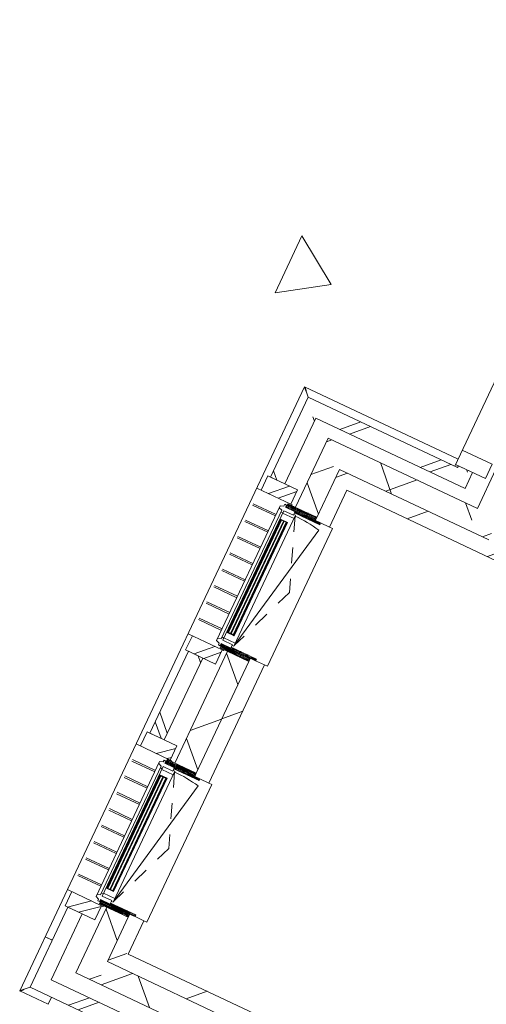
# Model space of a CAD drawing. Header units: metres. Extents: x 136266 to 136452, y 453403 to 453560.
# Tile 66 of 133: x 136388.72 to 136391.69, y 453486.38 to 453492.65. Entities that reach past the tile are written whole.
import ezdxf

# ---------------------------------------------------------------- set-up
doc = ezdxf.new("R2010")
doc.units = ezdxf.units.M
doc.linetypes.add('GS streep 0_60mm', pattern=[1.2, 0.6, -0.6])
for name, color, linetype, lineweight in [('A-DETL-BEBOUWING', 253, 'Continuous', 9), ('A-DETL-GENF', 92, 'Continuous', 5), ('A-DETL-GENF-4', 252, 'Continuous', 9), ('A-GENM-1', 8, 'Continuous', 5), ('A-GENM-3', 7, 'GS streep 0_60mm', 5)]:
    doc.layers.add(name, color=color, linetype=linetype, lineweight=lineweight)
pattern_1 = [(44.99999999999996, (1199.999805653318, -7.958078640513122e-13), (-282.8427124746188, 282.8427124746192), [])]

# ---------------------------------------------------------------- blocks, each defined once
blk = doc.blocks.new('859-DO-0010 29-09-2022')
at = {"layer": 'A-DETL-BEBOUWING'}
h = blk.add_hatch(dxfattribs=at)
h.set_pattern_fill('FP_457', color=256, angle=45.00000000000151, style=0, pattern_type=2)
h.set_pattern_definition([(315.0000000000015, (110759.9786676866, 76141.42931801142), (299.9546965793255, 299.9546965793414), []), (45.00000000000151, (110759.9786676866, 76141.42931801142), (-299.9546965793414, 299.9546965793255), [])])
h.paths.add_polyline_path([(110759.9790641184, 74347.6704414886), (110909.9790641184, 74347.6704414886), (110909.9790641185, 74739.42044062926), (110759.9790641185, 74739.42044062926), (110759.9790641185, 74497.67044148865)])
h.paths.add_polyline_path([(110909.9790641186, 75868.42044062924), (110909.9790641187, 76598.42044062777), (110759.9790641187, 76598.42044062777), (110759.9790641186, 75868.42044062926)])
h.paths.add_polyline_path([(110909.9790641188, 77611.42044062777), (110909.9790641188, 77935.1887246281), (110759.9790641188, 77935.18872462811), (110759.9790641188, 77611.42044062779)])
h = blk.add_hatch(dxfattribs=at)
h.set_pattern_fill('FP_260', color=256, angle=45, style=0, pattern_type=2)
h.set_pattern_definition([(315, (110534.9787041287, 76203.92058690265), (282.842712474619, 282.842712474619), []), (315, (110534.9787041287, 75003.92078124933), (282.842712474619, 282.842712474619), [])])
h.paths.add_polyline_path([(110634.9790641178, 74678.92044149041), (110634.9790641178, 74691.42044149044), (110534.9790641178, 74691.42044149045), (110534.9790641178, 74678.92044149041), (110601.7810741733, 74678.92044149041)])
h.paths.add_polyline_path([(110554.8919907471, 75916.42044149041), (110634.9790641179, 75916.42044149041), (110634.9790641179, 76491.42044149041), (110534.9790641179, 76491.42044149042), (110534.9790641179, 76243.72044149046), (110554.8919907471, 76243.72044149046), (110554.8919907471, 76033.72044149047), (110534.9790641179, 76033.72044149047), (110534.9790641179, 75916.42044149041)])
h.paths.add_polyline_path([(110584.979064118, 77716.42044149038), (110634.979064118, 77716.42044149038), (110634.979064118, 77728.92044149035), (110534.979064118, 77728.92044149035), (110534.979064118, 77716.42044149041)])
h = blk.add_hatch(dxfattribs=at)
h.set_pattern_fill('FP_259', color=256, angle=-315.0000000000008, style=0, pattern_type=2)
h.set_pattern_definition([(224.9999999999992, (110059.9790167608, 74678.92106958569), (282.8427124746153, -282.8427124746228), []), (224.9999999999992, (108859.9785040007, 74678.92036247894), (282.8427124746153, -282.8427124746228), [])])
h.paths.add_polyline_path([(110634.9790641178, 74578.9204414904), (110634.9790641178, 74678.92044149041), (109484.9790641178, 74678.92044149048), (109484.9790641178, 74578.92044149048), (109881.0029046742, 74578.92044149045)])
h = blk.add_hatch(dxfattribs=at)
h.set_pattern_fill('FP_258', color=256, angle=44.99999999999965, style=0, pattern_type=2)
h.set_pattern_definition([(314.9999999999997, (109484.9788741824, 72719.54585658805), (282.8427124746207, 282.8427124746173), []), (314.9999999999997, (109484.9795812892, 71519.54534382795), (282.8427124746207, 282.8427124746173), [])])
h.paths.add_polyline_path([(109534.9790641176, 70860.17044149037), (109584.9790641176, 70860.17044149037), (109584.9790641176, 71091.42044149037), (109484.9790641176, 71091.42044149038), (109484.9790641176, 70860.17044149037)])
h.paths.add_polyline_path([(109584.9790641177, 72316.42044149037), (109584.9790641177, 72891.42044149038), (109484.9790641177, 72891.4204414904), (109484.9790641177, 72316.42044149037), (109534.9790641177, 72316.42044149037)])
h.paths.add_polyline_path([(109584.9790641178, 74116.42044149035), (109584.9790641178, 74578.92044149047), (109484.9790641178, 74578.92044149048), (109484.9790641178, 74116.42044149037), (109534.9790641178, 74116.42044149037)])
h = blk.add_hatch(dxfattribs=at)
h.set_pattern_fill('FP_458', color=256, angle=-315.0000000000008, style=0, pattern_type=2)
h.set_pattern_definition([(224.9999999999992, (110234.9787527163, 74497.67050968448), (299.9546965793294, -299.9546965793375), []), (314.9999999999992, (110234.9787527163, 74497.67050968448), (299.9546965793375, 299.9546965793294), [])])
h.paths.add_polyline_path([(110759.9790641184, 74347.67044148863), (110759.9790641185, 74497.67044148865), (109709.9790641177, 74497.67044148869), (109709.9790641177, 74347.67044148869), (109881.0029046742, 74347.67044148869)])
h = blk.add_hatch(dxfattribs=at)
h.set_pattern_fill('FP_459', color=256, angle=44.99999999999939, style=0, pattern_type=2)
h.set_pattern_definition([(314.9999999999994, (109709.9788377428, 72541.42990104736), (299.9546965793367, 299.9546965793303), []), (44.99999999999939, (109709.9788377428, 72541.42990104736), (-299.9546965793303, 299.9546965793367), [])])
h.paths.add_polyline_path([(109859.9790641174, 70735.18872462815), (109859.9790641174, 71197.42044149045), (109709.9790641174, 71197.42044149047), (109709.9790641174, 70735.18872462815)])
h.paths.add_polyline_path([(109709.9790641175, 72210.42044149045), (109859.9790641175, 72210.42044149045), (109859.9790641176, 72997.42044149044), (109709.9790641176, 72997.42044149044), (109709.9790641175, 72359.79054740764)])
h.paths.add_polyline_path([(109859.9790641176, 74010.42044149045), (109859.9790641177, 74347.67044148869), (109709.9790641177, 74347.67044148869), (109709.9790641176, 74010.42044149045)])
h = blk.add_hatch(dxfattribs=at)
h.set_pattern_fill('FP_100', color=256, angle=44.99999999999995, style=0, pattern_type=2)
h.set_pattern_definition([(44.99999999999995, (1199.999805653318, -1.250555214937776e-12), (-282.8427124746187, 282.8427124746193), [])])
h.paths.add_polyline_path([(111009.9790641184, 74247.67044148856), (111009.9790641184, 74347.67044148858), (109859.9790641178, 74347.67044148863), (109859.9790641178, 74247.67044148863), (109959.9790641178, 74247.67044148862)])
h = blk.add_hatch(dxfattribs=at)
h.set_pattern_fill('FP_100', color=256, angle=44.99999999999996, style=0, pattern_type=2)
h.set_pattern_definition(pattern_1)
h.paths.add_polyline_path([(109959.9790641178, 73988.42044149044), (109959.9790641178, 74247.67044148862), (109859.9790641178, 74247.67044148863), (109859.9790641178, 73988.42044149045), (109896.9790641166, 73988.42044149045)])
h = blk.add_hatch(dxfattribs=at)
h.set_pattern_fill('FP_423', color=256, angle=180, style=0, pattern_type=2)
h.set_pattern_definition([(44.99999999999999, (6.411764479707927e-05, 0.000441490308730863), (-282.842712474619, 282.842712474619), []), (44.99999999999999, (1200.000064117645, 0.000441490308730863), (-282.842712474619, 282.842712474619), [])])
h.paths.add_polyline_path([(109674.9790641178, 74016.42044149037), (109674.9790641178, 74116.42044149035), (109464.9790641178, 74116.42044149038), (109464.9790641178, 74016.42044149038)])
h = blk.add_hatch(dxfattribs=at)
h.set_pattern_fill('FP_419', color=256, style=0, pattern_type=2)
h.set_pattern_definition([(180, (109861.503, 73961.65199999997), (-6.221205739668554e-15, -50.8), [50.8, 0, 0, 0]), (180, (109861.503, 73966.73199999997), (-6.221205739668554e-15, -50.8), [50.8, 0, 0, 0]), (180, (109861.503, 73971.81199999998), (-6.221205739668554e-15, -50.8), [50.8, 0, 0, 0]), (180, (109861.503, 73976.89199999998), (-6.221205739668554e-15, -50.8), [50.8, 0, 0, 0]), (180, (109861.503, 73981.97199999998), (-6.221205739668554e-15, -50.8), [50.8, 0, 0, 0]), (180, (109861.503, 73987.05199999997), (-6.221205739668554e-15, -50.8), [50.8, 0, 0, 0]), (180, (109861.503, 73992.13199999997), (-6.221205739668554e-15, -50.8), [50.8, 0, 0, 0]), (180, (109861.503, 73997.21199999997), (-6.221205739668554e-15, -50.8), [50.8, 0, 0, 0]), (180, (109861.503, 74002.29199999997), (-6.221205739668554e-15, -50.8), [50.8, 0, 0, 0]), (180, (109861.503, 74007.37199999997), (-6.221205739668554e-15, -50.8), [50.8, 0, 0, 0])])
h.paths.add_polyline_path([(109859.9790641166, 73988.42044149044), (109859.9790641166, 74010.42044149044), (109656.9790641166, 74010.42044149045), (109656.9790641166, 73988.42044149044)])
h = blk.add_hatch(dxfattribs=at)
h.set_pattern_fill('FP_1659', color=256, style=0, pattern_type=2)
h.set_pattern_definition([(180, (109898.503, 73939.65199999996), (-6.221205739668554e-15, -50.8), [50.8, 0, 0, 0]), (180, (109898.503, 73944.73199999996), (-6.221205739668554e-15, -50.8), [50.8, 0, 0, 0]), (180, (109898.503, 73949.81199999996), (-6.221205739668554e-15, -50.8), [50.8, 0, 0, 0]), (180, (109898.503, 73954.89199999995), (-6.221205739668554e-15, -50.8), [50.8, 0, 0, 0]), (180, (109898.503, 73959.97199999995), (-6.221205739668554e-15, -50.8), [50.8, 0, 0, 0]), (180, (109898.503, 73965.05199999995), (-6.221205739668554e-15, -50.8), [50.8, 0, 0, 0]), (180, (109898.503, 73970.13199999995), (-6.221205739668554e-15, -50.8), [50.8, 0, 0, 0]), (180, (109898.503, 73975.21199999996), (-6.221205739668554e-15, -50.8), [50.8, 0, 0, 0]), (180, (109898.503, 73980.29199999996), (-6.221205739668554e-15, -50.8), [50.8, 0, 0, 0]), (180, (109898.503, 73985.37199999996), (-6.221205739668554e-15, -50.8), [50.8, 0, 0, 0])])
h.paths.add_polyline_path([(109881.0029046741, 73976.4204414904), (109896.9790641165, 73976.4204414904), (109896.9790641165, 73988.42044149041), (109719.9790641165, 73988.42044149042), (109719.9790641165, 73976.42044149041), (109859.9790641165, 73976.4204414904)])
for points in [[(109663.9790641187, 73108.42044149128), (109663.9790641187, 73899.42044149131), (109659.9790641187, 73899.42044149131), (109659.9790641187, 73108.42044149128)], [(109682.9790641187, 73108.42044149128), (109682.9790641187, 73899.42044149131), (109678.9790641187, 73899.42044149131), (109678.9790641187, 73108.42044149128)], [(109701.9790641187, 73108.42044149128), (109701.9790641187, 73899.4204414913), (109697.9790641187, 73899.4204414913), (109697.9790641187, 73108.42044149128)], [(109663.9790639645, 71308.4199422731), (109663.9790639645, 72099.41994227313), (109659.9790639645, 72099.41994227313), (109659.9790639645, 71308.4199422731)], [(109682.9790639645, 71308.4199422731), (109682.9790639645, 72099.41994227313), (109678.9790639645, 72099.41994227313), (109678.9790639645, 71308.4199422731)], [(109701.9790639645, 71308.4199422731), (109701.9790639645, 72099.41994227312), (109697.9790639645, 72099.41994227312), (109697.9790639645, 71308.4199422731)]]:
    blk.add_hatch(color=256, dxfattribs=at).paths.add_polyline_path(points)
h = blk.add_hatch(dxfattribs=at)
h.set_pattern_fill('FP_422', color=256, angle=180, style=0, pattern_type=2)
h.set_pattern_definition([(44.99999999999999, (6.411758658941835e-05, 0.0004414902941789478), (-282.842712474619, 282.842712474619), []), (44.99999999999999, (1200.000064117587, 0.0004414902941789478), (-282.842712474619, 282.842712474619), [])])
h.paths.add_polyline_path([(109674.9790641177, 72891.42044149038), (109674.9790641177, 72991.42044149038), (109464.9790641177, 72991.4204414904), (109464.9790641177, 72891.4204414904)])
h = blk.add_hatch(dxfattribs=at)
h.set_pattern_fill('FP_939', color=256, angle=58.22199999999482, style=0, pattern_type=2)
h.set_pattern_definition([(179.9999999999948, (109861.5026687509, 73046.18870505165), (4.604316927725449e-12, 50.8), [50.8, 0, 0, 0]), (179.9999999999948, (109861.503537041, 73041.1087346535), (4.604316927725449e-12, 50.8), [50.8, 0, 0, 0]), (179.9999999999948, (109861.5030286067, 73036.0284407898), (4.604316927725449e-12, 50.8), [50.8, 0, 0, 0]), (179.9999999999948, (109861.5030468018, 73030.94899702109), (4.604316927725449e-12, 50.8), [50.8, 0, 0, 0]), (179.9999999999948, (109861.5033884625, 73025.86817652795), (4.604316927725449e-12, 50.8), [50.8, 0, 0, 0]), (179.9999999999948, (109861.5034066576, 73020.78873275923), (4.604316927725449e-12, 50.8), [50.8, 0, 0, 0]), (179.9999999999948, (109861.5028982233, 73015.70843889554), (4.604316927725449e-12, 50.8), [50.8, 0, 0, 0]), (179.9999999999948, (109861.5029164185, 73010.62899512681), (4.604316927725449e-12, 50.8), [50.8, 0, 0, 0]), (179.9999999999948, (109861.5032580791, 73005.54817463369), (4.604316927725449e-12, 50.8), [50.8, 0, 0, 0]), (179.9999999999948, (109861.5032762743, 73000.46873086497), (4.604316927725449e-12, 50.8), [50.8, 0, 0, 0])])
h.paths.add_polyline_path([(109859.9790641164, 72997.42044149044), (109859.9790641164, 73019.42044149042), (109656.9790641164, 73019.42044149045), (109656.9790641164, 72997.42044149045), (109852.7721219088, 72997.42044149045)])
h = blk.add_hatch(dxfattribs=at)
h.set_pattern_fill('FP_1658', color=256, style=0, pattern_type=2)
h.set_pattern_definition([(180, (109898.503, 73068.18799999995), (6.221205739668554e-15, 50.8), [50.8, 0, 0, 0]), (180, (109898.503, 73063.10799999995), (6.221205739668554e-15, 50.8), [50.8, 0, 0, 0]), (180, (109898.503, 73058.02799999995), (6.221205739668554e-15, 50.8), [50.8, 0, 0, 0]), (180, (109898.503, 73052.94799999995), (6.221205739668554e-15, 50.8), [50.8, 0, 0, 0]), (180, (109898.503, 73047.86799999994), (6.221205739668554e-15, 50.8), [50.8, 0, 0, 0]), (180, (109898.503, 73042.78799999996), (6.221205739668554e-15, 50.8), [50.8, 0, 0, 0]), (180, (109898.503, 73037.70799999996), (6.221205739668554e-15, 50.8), [50.8, 0, 0, 0]), (180, (109898.503, 73032.62799999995), (6.221205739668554e-15, 50.8), [50.8, 0, 0, 0]), (180, (109898.503, 73027.54799999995), (6.221205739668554e-15, 50.8), [50.8, 0, 0, 0]), (180, (109898.503, 73022.46799999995), (6.221205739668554e-15, 50.8), [50.8, 0, 0, 0])])
h.paths.add_polyline_path([(109859.9790641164, 73019.42044149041), (109896.9790641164, 73019.42044149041), (109896.9790641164, 73031.42044149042), (109719.9790641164, 73031.42044149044), (109719.9790641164, 73019.42044149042)])
h = blk.add_hatch(dxfattribs=at)
h.set_pattern_fill('FP_100', color=256, angle=44.99999999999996, style=0, pattern_type=2)
h.set_pattern_definition(pattern_1)
h.paths.add_polyline_path([(109881.0029046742, 72188.42044149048), (109959.9790641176, 72188.42044149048), (109959.9790641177, 73019.42044149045), (109859.9790641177, 73019.42044149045), (109859.9790641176, 72188.42044149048)])
h = blk.add_hatch(dxfattribs=at)
h.set_pattern_fill('FP_302', color=256, angle=180, style=0, pattern_type=2)
h.set_pattern_definition([(219.632, (272429.5260641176, 110882.3764414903), (255.1416904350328, -308.062847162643), []), (219.632, (271234.7890641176, 110994.6384414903), (255.1416904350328, -308.062847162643), [])])
h.paths.add_polyline_path([(109674.9790641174, 72316.42044149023), (109464.9790641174, 72316.42044149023), (109464.9790641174, 72216.42044149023), (109674.9790641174, 72216.42044149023), (109674.9790641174, 72240.58303094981)])
h = blk.add_hatch(dxfattribs=at)
h.set_pattern_fill('FP_419', color=256, style=0, pattern_type=2)
h.set_pattern_definition([(180, (109861.503, 72161.652), (-6.221205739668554e-15, -50.8), [50.8, 0, 0, 0]), (180, (109861.503, 72166.732), (-6.221205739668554e-15, -50.8), [50.8, 0, 0, 0]), (180, (109861.503, 72171.812), (-6.221205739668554e-15, -50.8), [50.8, 0, 0, 0]), (180, (109861.503, 72176.892), (-6.221205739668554e-15, -50.8), [50.8, 0, 0, 0]), (180, (109861.503, 72181.97200000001), (-6.221205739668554e-15, -50.8), [50.8, 0, 0, 0]), (180, (109861.503, 72187.052), (-6.221205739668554e-15, -50.8), [50.8, 0, 0, 0]), (180, (109861.503, 72192.132), (-6.221205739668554e-15, -50.8), [50.8, 0, 0, 0]), (180, (109861.503, 72197.212), (-6.221205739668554e-15, -50.8), [50.8, 0, 0, 0]), (180, (109861.503, 72202.292), (-6.221205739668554e-15, -50.8), [50.8, 0, 0, 0]), (180, (109861.503, 72207.372), (-6.221205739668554e-15, -50.8), [50.8, 0, 0, 0])])
h.paths.add_polyline_path([(109859.9790641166, 72188.42044149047), (109859.9790641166, 72210.42044149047), (109656.9790641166, 72210.42044149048), (109656.9790641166, 72188.42044149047)])
h = blk.add_hatch(dxfattribs=at)
h.set_pattern_fill('FP_1659', color=256, style=0, pattern_type=2)
h.set_pattern_definition([(180, (109898.503, 72139.65199999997), (-6.221205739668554e-15, -50.8), [50.8, 0, 0, 0]), (180, (109898.503, 72144.73199999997), (-6.221205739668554e-15, -50.8), [50.8, 0, 0, 0]), (180, (109898.503, 72149.81199999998), (-6.221205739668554e-15, -50.8), [50.8, 0, 0, 0]), (180, (109898.503, 72154.89199999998), (-6.221205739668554e-15, -50.8), [50.8, 0, 0, 0]), (180, (109898.503, 72159.97199999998), (-6.221205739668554e-15, -50.8), [50.8, 0, 0, 0]), (180, (109898.503, 72165.05199999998), (-6.221205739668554e-15, -50.8), [50.8, 0, 0, 0]), (180, (109898.503, 72170.13199999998), (-6.221205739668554e-15, -50.8), [50.8, 0, 0, 0]), (180, (109898.503, 72175.21199999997), (-6.221205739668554e-15, -50.8), [50.8, 0, 0, 0]), (180, (109898.503, 72180.29199999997), (-6.221205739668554e-15, -50.8), [50.8, 0, 0, 0]), (180, (109898.503, 72185.37199999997), (-6.221205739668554e-15, -50.8), [50.8, 0, 0, 0])])
h.paths.add_polyline_path([(109881.0029046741, 72176.42044149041), (109896.9790641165, 72176.42044149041), (109896.9790641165, 72188.42044149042), (109719.9790641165, 72188.42044149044), (109719.9790641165, 72176.42044149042), (109859.9790641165, 72176.42044149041)])
h = blk.add_hatch(dxfattribs=at)
h.set_pattern_fill('FP_1658', color=256, style=0, pattern_type=2)
h.set_pattern_definition([(180, (109898.503, 71268.18799999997), (6.221205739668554e-15, 50.8), [50.8, 0, 0, 0]), (180, (109898.503, 71263.10799999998), (6.221205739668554e-15, 50.8), [50.8, 0, 0, 0]), (180, (109898.503, 71258.02799999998), (6.221205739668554e-15, 50.8), [50.8, 0, 0, 0]), (180, (109898.503, 71252.94799999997), (6.221205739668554e-15, 50.8), [50.8, 0, 0, 0]), (180, (109898.503, 71247.86799999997), (6.221205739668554e-15, 50.8), [50.8, 0, 0, 0]), (180, (109898.503, 71242.78799999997), (6.221205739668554e-15, 50.8), [50.8, 0, 0, 0]), (180, (109898.503, 71237.70799999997), (6.221205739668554e-15, 50.8), [50.8, 0, 0, 0]), (180, (109898.503, 71232.62799999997), (6.221205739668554e-15, 50.8), [50.8, 0, 0, 0]), (180, (109898.503, 71227.54799999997), (6.221205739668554e-15, 50.8), [50.8, 0, 0, 0]), (180, (109898.503, 71222.46799999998), (6.221205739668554e-15, 50.8), [50.8, 0, 0, 0])])
h.paths.add_polyline_path([(109859.9790641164, 71219.42044149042), (109896.9790641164, 71219.42044149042), (109896.9790641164, 71231.42044149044), (109719.9790641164, 71231.42044149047), (109719.9790641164, 71219.42044149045)])
h = blk.add_hatch(dxfattribs=at)
h.set_pattern_fill('FP_301', color=256, angle=180, style=0, pattern_type=2)
h.set_pattern_definition([(219.632, (272429.5260641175, 144632.3764414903), (255.1416904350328, -308.062847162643), []), (219.632, (271234.7890641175, 144744.6384414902), (255.1416904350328, -308.062847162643), [])])
h.paths.add_polyline_path([(109674.9790641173, 71191.4204414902), (109464.9790641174, 71191.42044149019), (109464.9790641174, 71091.42044149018), (109674.9790641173, 71091.42044149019)])
h = blk.add_hatch(dxfattribs=at)
h.set_pattern_fill('FP_939', color=256, angle=58.22199999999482, style=0, pattern_type=2)
h.set_pattern_definition([(179.9999999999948, (109861.5026687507, 71246.18870505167), (4.604316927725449e-12, 50.8), [50.8, 0, 0, 0]), (179.9999999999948, (109861.5035370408, 71241.10873465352), (4.604316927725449e-12, 50.8), [50.8, 0, 0, 0]), (179.9999999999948, (109861.5030286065, 71236.02844078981), (4.604316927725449e-12, 50.8), [50.8, 0, 0, 0]), (179.9999999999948, (109861.5030468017, 71230.9489970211), (4.604316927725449e-12, 50.8), [50.8, 0, 0, 0]), (179.9999999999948, (109861.5033884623, 71225.86817652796), (4.604316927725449e-12, 50.8), [50.8, 0, 0, 0]), (179.9999999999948, (109861.5034066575, 71220.78873275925), (4.604316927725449e-12, 50.8), [50.8, 0, 0, 0]), (179.9999999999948, (109861.5028982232, 71215.70843889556), (4.604316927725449e-12, 50.8), [50.8, 0, 0, 0]), (179.9999999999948, (109861.5029164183, 71210.62899512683), (4.604316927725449e-12, 50.8), [50.8, 0, 0, 0]), (179.9999999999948, (109861.503258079, 71205.5481746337), (4.604316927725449e-12, 50.8), [50.8, 0, 0, 0]), (179.9999999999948, (109861.5032762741, 71200.46873086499), (4.604316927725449e-12, 50.8), [50.8, 0, 0, 0])])
h.paths.add_polyline_path([(109859.9790641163, 71197.42044149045), (109859.9790641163, 71219.42044149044), (109656.9790641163, 71219.42044149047), (109656.9790641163, 71197.42044149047), (109852.7721219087, 71197.42044149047)])
h = blk.add_hatch(dxfattribs=at)
h.set_pattern_fill('FP_100', color=256, angle=44.99999999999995, style=0, pattern_type=2)
h.set_pattern_definition([(44.99999999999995, (1199.999805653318, -1.13686837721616e-12), (-282.8427124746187, 282.8427124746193), [])])
h.paths.add_polyline_path([(111009.9790641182, 70885.18872462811), (111009.9790641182, 70985.18872462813), (109859.9790641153, 70985.18872462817), (109859.9790641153, 70885.18872462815), (110909.9790641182, 70885.18872462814)])
h = blk.add_hatch(dxfattribs=at)
h.set_pattern_fill('FP_409', color=256, angle=45.00000000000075, style=0, pattern_type=2)
h.set_pattern_definition([(315.0000000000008, (109484.9788741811, 70744.5457050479), (282.8427124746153, 282.8427124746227), []), (315.0000000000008, (109484.9788741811, 69544.54589939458), (282.8427124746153, 282.8427124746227), [])])
h.paths.add_polyline_path([(109584.9790641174, 70628.92044149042), (109584.9790641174, 70860.17044149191), (109484.9790641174, 70860.17044149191), (109484.9790641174, 70628.92044149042)])
h = blk.add_hatch(dxfattribs=at)
h.set_pattern_fill('FP_401', color=256, angle=45.00000000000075, style=0, pattern_type=2)
h.set_pattern_definition([(45.00000000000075, (110384.9794355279, 70735.18856101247), (-299.9546965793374, 299.9546965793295), []), (135.0000000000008, (110384.9794355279, 70735.18856101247), (-299.9546965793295, -299.9546965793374), [])])
h.paths.add_polyline_path([(110759.9790641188, 70735.18872462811), (110909.9790641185, 70735.18872462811), (110909.9790641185, 70885.18872462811), (109859.9790641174, 70885.18872462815), (109859.9790641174, 70735.18872462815), (110601.7810741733, 70735.18872462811)])
h = blk.add_hatch(dxfattribs=at)
h.set_pattern_fill('FP_408', color=256, angle=-314.9999999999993, style=0, pattern_type=2)
h.set_pattern_definition([(225.0000000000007, (110059.979016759, 70628.9203112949), (282.8427124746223, -282.8427124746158), []), (225.0000000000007, (108859.9792111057, 70628.9203112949), (282.8427124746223, -282.8427124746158), [])])
h.paths.add_polyline_path([(110601.7810741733, 70528.92044149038), (110634.979064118, 70528.92044149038), (110634.979064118, 70628.9204414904), (109484.9790641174, 70628.92044149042), (109484.9790641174, 70528.92044149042), (110584.979064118, 70528.92044149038)])
for points in [[(109434.979064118, 74728.84564512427), (109434.9168333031, 74728.90839976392), (109435.3037825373, 74728.5213835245), (109437.0357707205, 74726.78702748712), (109439.1119278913, 74724.71612984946), (109440.9759956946, 74722.8471721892), (109443.1356770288, 74720.69184914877), (109445.5394059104, 74718.284552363), (109448.1613455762, 74715.66355060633), (109451.8931623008, 74711.93965593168), (109454.8284616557, 74708.95514181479), (109456.8816910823, 74706.94301815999)], [(109434.9906298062, 70479.22044278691), (109434.9278751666, 70479.15821197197), (109435.314891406, 70479.54516120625), (109437.0492474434, 70481.27714938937), (109439.120145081, 70483.35330656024), (109440.9891027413, 70485.21737436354), (109443.1444257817, 70487.3770556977), (109445.5517225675, 70489.7807845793), (109448.1727243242, 70492.40272424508), (109451.8966189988, 70496.13454096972), (109454.8811331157, 70499.06984032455), (109456.8932567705, 70501.12306975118)]]:
    blk.add_open_spline(points, degree=3, knots=[0.5, 0.5, 0.5, 0.5, 0.5833333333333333, 0.6666666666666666, 0.7083333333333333, 0.75, 0.7916666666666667, 0.8333333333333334, 0.875, 0.9166666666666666, 1, 1, 1, 1])
for p, q in [((110514.9790641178, 75916.42044149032), (110514.979064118, 74678.92044149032)), ((110724.9790641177, 74791.4204414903), (110514.9790641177, 74791.4204414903)), ((110724.9790641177, 74691.4204414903), (110724.9790641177, 74791.4204414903)), ((110759.9790641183, 74774.42044062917), (110759.9790641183, 74497.67044148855)), ((109434.9674984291, 74728.85678845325), (109434.9674984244, 71191.42044149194)), ((110514.9790641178, 74728.85721081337), (109434.9679207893, 74728.85721081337)), ((109456.8816910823, 74706.94301815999), (109484.9273991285, 74678.89731011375)), ((109484.9273991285, 74678.89731011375), (109484.9273991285, 74116.42044149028)), ((109484.9790641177, 74678.9204414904), (109484.9790641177, 74116.42044149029)), ((110534.9790641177, 74678.92044149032), (109484.9790641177, 74678.9204414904)), ((110514.9790641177, 74691.4204414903), (110724.9790641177, 74691.4204414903)), ((110634.9790641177, 74691.42044149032), (110534.9790641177, 74691.42044149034)), ((110534.9790641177, 74691.42044149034), (110534.9790641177, 74678.92044149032)), ((110634.9790641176, 74578.9204414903), (110634.9790641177, 74691.42044149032)), ((109584.9790641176, 74116.42044149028), (109584.9790641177, 74578.92044149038)), ((109584.9790641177, 74578.92044149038), (110634.9790641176, 74578.9204414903)), ((110759.9790641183, 74497.67044148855), (109709.9790641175, 74497.6704414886)), ((109709.9790641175, 74497.6704414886), (109709.9790641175, 74010.42044149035)), ((110909.9790641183, 74347.6704414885), (109859.9790641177, 74347.67044148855)), ((109859.9790641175, 74010.42044149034), (109859.9790641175, 74347.6704414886)), ((109959.9790641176, 74247.67044148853), (111009.9790641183, 74247.67044148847)), ((109959.9790641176, 73988.42044149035), (109959.9790641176, 74247.67044148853)), ((109674.9790641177, 74116.42044149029), (109464.9790641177, 74116.42044149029)), ((109464.9790641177, 74116.42044149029), (109464.9790641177, 74016.42044149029)), ((109484.9790641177, 74116.42044149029), (109584.9790641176, 74116.42044149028)), ((109674.9790641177, 74016.42044149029), (109674.9790641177, 74116.42044149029)), ((109434.9790641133, 74016.42044149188), (109674.9790641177, 74016.42044149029)), ((109435.5534428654, 74016.34564512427), (109434.979064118, 74016.34564512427)), ((109656.9790641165, 73988.42044149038), (109656.9790641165, 73983.42044149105)), ((109674.9965887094, 74016.42044149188), (109684.9674984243, 74016.42044149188)), ((109684.9674984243, 74016.42044149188), (109684.9674984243, 74010.42044149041)), ((109896.9790641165, 73988.42044149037), (109959.9790641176, 73988.42044149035)), ((109959.9790641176, 73988.42044149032), (109979.9790641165, 73988.42044149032)), ((109979.9790641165, 73988.42044149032), (109979.9790641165, 73019.42044149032)), ((109617.9790639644, 73916.42044149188), (109456.8932567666, 73916.42044149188)), ((109617.9790639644, 73906.42044149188), (109456.8932567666, 73906.42044149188)), ((109617.9790639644, 73801.42044149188), (109456.8932567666, 73801.42044149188)), ((109617.9790639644, 73791.42044149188), (109456.8932567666, 73791.42044149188)), ((109617.9790639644, 73686.42044149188), (109456.8932567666, 73686.42044149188)), ((109617.9790639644, 73676.42044149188), (109456.8932567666, 73676.42044149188)), ((109617.9790639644, 73571.42044149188), (109456.8932567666, 73571.42044149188)), ((109617.9790639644, 73561.42044149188), (109456.8932567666, 73561.42044149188)), ((109617.9790639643, 73456.42044149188), (109456.8932567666, 73456.42044149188)), ((109617.9790639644, 73446.42044149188), (109456.8932567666, 73446.42044149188)), ((109617.9790639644, 73341.42044149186), (109456.8932567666, 73341.42044149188)), ((109617.9790639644, 73331.42044149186), (109456.8932567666, 73331.42044149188)), ((109617.9790639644, 73226.42044149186), (109456.8932567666, 73226.42044149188)), ((109617.9790639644, 73216.42044149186), (109456.8932567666, 73216.42044149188)), ((109617.9790639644, 73111.42044149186), (109456.8932567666, 73111.42044149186)), ((109617.9790639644, 73101.42044149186), (109456.8932567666, 73101.42044149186)), ((109434.9790641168, 72991.4204414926), (109674.9790641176, 72991.42044149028)), ((109464.9790641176, 72991.42044149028), (109464.9790641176, 72891.42044149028)), ((109656.9790641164, 73024.42044149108), (109656.9790641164, 73019.42044149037)), ((109674.9790641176, 72891.42044149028), (109674.9790641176, 72991.42044149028)), ((109684.9674984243, 72991.42044149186), (109674.9965887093, 72991.42044149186)), ((109684.9674984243, 72997.4204414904), (109684.9674984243, 72991.42044149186)), ((109709.9790641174, 72997.42044149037), (109709.9790641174, 72210.42044149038)), ((109859.9790641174, 72210.42044149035), (109859.9790641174, 72997.42044149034)), ((109959.9790641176, 73019.42044149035), (109896.9790641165, 73019.42044149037)), ((109959.9790641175, 72188.42044149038), (109959.9790641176, 73019.42044149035)), ((109959.9790641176, 73019.42044149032), (109979.9790641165, 73019.42044149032)), ((109464.9790641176, 72891.42044149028), (109674.9790641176, 72891.42044149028)), ((109484.9273991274, 72891.42044149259), (109484.9273991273, 72316.4204414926)), ((109584.9790641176, 72891.42044149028), (109484.9790641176, 72891.42044149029)), ((109484.9790641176, 72891.42044149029), (109484.9790641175, 72316.42044149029)), ((109584.9790641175, 72316.42044149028), (109584.9790641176, 72891.42044149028)), ((109674.9790641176, 72316.42044149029), (109464.9790641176, 72316.42044149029)), ((109464.9790641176, 72316.42044149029), (109464.9790641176, 72216.42044149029)), ((109484.9790641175, 72316.42044149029), (109584.9790641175, 72316.42044149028)), ((109674.9790641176, 72216.42044149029), (109674.9790641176, 72316.42044149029)), ((109674.9790641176, 72216.42044149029), (109434.9790641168, 72216.4204414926)), ((109656.9790641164, 72188.4204414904), (109656.9790641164, 72183.41994227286)), ((109674.9965887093, 72216.4204414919), (109684.9674984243, 72216.4204414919)), ((109684.9674984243, 72216.4204414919), (109684.9674984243, 72210.42044149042)), ((109896.9790641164, 72188.4204414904), (109959.9790641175, 72188.42044149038)), ((109959.9790641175, 72188.42044149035), (109979.9790641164, 72188.42044149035)), ((109979.9790641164, 72188.42044149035), (109979.9790641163, 71219.42044149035)), ((109617.9790639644, 72116.4204414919), (109456.8932567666, 72116.4204414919)), ((109617.9790639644, 72106.4204414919), (109456.8932567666, 72106.4204414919)), ((109617.9790639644, 72001.4204414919), (109456.8932567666, 72001.4204414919)), ((109617.9790639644, 71991.4204414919), (109456.8932567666, 71991.4204414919)), ((109617.9790639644, 71886.4204414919), (109456.8932567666, 71886.4204414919)), ((109617.9790639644, 71876.4204414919), (109456.8932567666, 71876.4204414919)), ((109617.9790639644, 71771.4204414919), (109456.8932567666, 71771.4204414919)), ((109617.9790639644, 71761.4204414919), (109456.8932567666, 71761.4204414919)), ((109617.9790639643, 71656.4204414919), (109456.8932567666, 71656.4204414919)), ((109617.9790639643, 71646.4204414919), (109456.8932567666, 71646.4204414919)), ((109617.9790639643, 71541.42044149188), (109456.8932567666, 71541.4204414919)), ((109617.9790639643, 71531.42044149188), (109456.8932567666, 71531.4204414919)), ((109617.9790639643, 71426.42044149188), (109456.8932567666, 71426.4204414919)), ((109617.9790639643, 71416.42044149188), (109456.8932567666, 71416.4204414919)), ((109617.9790639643, 71311.42044149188), (109456.8932567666, 71311.42044149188)), ((109617.9790639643, 71301.42044149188), (109456.8932567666, 71301.42044149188)), ((109434.9790641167, 71191.42044579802), (109434.9790641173, 70479.2092994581)), ((109674.9790641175, 71191.42044149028), (109434.9790641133, 71191.42044149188)), ((109434.9906298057, 71191.42044579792), (109435.5650085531, 71191.42044579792)), ((109464.9790641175, 71191.42044149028), (109464.9790641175, 71091.42044149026)), ((109656.9790641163, 71224.4199422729), (109656.9790641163, 71219.4204414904)), ((109674.9790641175, 71091.42044149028), (109674.9790641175, 71191.42044149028)), ((109684.9674984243, 71191.42044149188), (109674.9965887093, 71191.42044149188)), ((109684.9674984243, 71197.42044149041), (109684.9674984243, 71191.42044149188)), ((109709.9790641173, 71197.42044149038), (109709.9790641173, 70735.18872462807)), ((109859.9790641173, 70885.18872462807), (109859.9790641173, 71197.42044149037)), ((109959.9790641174, 71219.42044149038), (109896.9790641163, 71219.4204414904)), ((109959.9790641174, 70985.18872462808), (109959.9790641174, 71219.42044149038)), ((109959.9790641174, 71219.42044149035), (109979.9790641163, 71219.42044149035)), ((109464.9790641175, 71091.42044149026), (109674.9790641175, 71091.42044149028)), ((109584.9790641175, 71091.42044149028), (109484.9790641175, 71091.42044149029)), ((109484.9790641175, 71091.42044149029), (109484.9790641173, 70528.92044149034)), ((109584.9790641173, 70628.92044149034), (109584.9790641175, 71091.42044149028)), ((111009.9790641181, 70985.18872462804), (109959.9790641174, 70985.18872462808)), ((109434.9906298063, 70860.12044278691), (109484.9389648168, 70860.12044278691)), ((109484.9389648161, 70859.72044579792), (109434.9906298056, 70859.72044579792)), ((109859.9790641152, 70885.18872462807), (110909.9790641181, 70885.18872462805)), ((109709.9790641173, 70735.18872462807), (110759.9790641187, 70735.18872462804)), ((110634.9790641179, 70628.92044149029), (109584.9790641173, 70628.92044149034)), ((109434.9794864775, 70479.20887709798), (109634.9906298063, 70479.20887709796)), ((109456.8932567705, 70501.12306975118), (109484.9389648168, 70529.16877779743)), ((109484.9790641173, 70528.92044149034), (110534.9790641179, 70528.92044149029)), ((109634.9906298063, 70479.22043772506), (109634.9906298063, 70528.92044149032))]:
    blk.add_line(p, q, dxfattribs=at)
at = {"layer": 'A-DETL-GENF'}
for p, q in [((109311.1946121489, 75389.74581839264), (109011.1946121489, 75589.74581839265)), ((109011.1946121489, 75589.74581839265), (109011.1946121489, 75189.74581839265)), ((109011.1946121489, 75189.74581839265), (109311.1946121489, 75389.74581839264))]:
    blk.add_line(p, q, dxfattribs=at)
at = {"layer": 'A-DETL-GENF-4'}
for p, q in [((109859.9790641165, 74010.42044149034), (109656.9790641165, 74010.42044149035)), ((109656.9790641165, 74010.42044149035), (109656.9790641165, 73988.42044149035)), ((109656.9790641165, 73988.42044149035), (109896.9790641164, 73988.42044149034)), ((109719.9790641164, 73988.42044149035), (109719.9790641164, 73976.42044149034)), ((109859.9790641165, 73988.42044149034), (109859.9790641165, 74010.42044149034)), ((109896.9790641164, 73976.42044149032), (109896.9790641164, 73988.42044149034)), ((109719.9790641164, 73976.42044149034), (109896.9790641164, 73976.42044149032)), ((109656.9790641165, 72997.42044149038), (109656.9790641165, 73019.42044149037)), ((109656.9790641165, 73019.42044149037), (109896.9790641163, 73019.42044149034)), ((109859.9790641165, 72997.42044149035), (109656.9790641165, 72997.42044149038)), ((109719.9790641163, 73019.42044149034), (109719.9790641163, 73031.42044149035)), ((109719.9790641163, 73031.42044149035), (109896.9790641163, 73031.42044149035)), ((109859.9790641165, 73019.42044149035), (109859.9790641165, 72997.42044149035)), ((109896.9790641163, 73031.42044149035), (109896.9790641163, 73019.42044149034)), ((109859.9790641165, 72210.42044149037), (109656.9790641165, 72210.42044149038)), ((109656.9790641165, 72210.42044149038), (109656.9790641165, 72188.42044149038)), ((109656.9790641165, 72188.42044149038), (109896.9790641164, 72188.42044149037)), ((109719.9790641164, 72188.42044149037), (109719.9790641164, 72176.42044149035)), ((109719.9790641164, 72176.42044149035), (109896.9790641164, 72176.42044149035)), ((109859.9790641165, 72188.42044149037), (109859.9790641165, 72210.42044149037)), ((109896.9790641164, 72176.42044149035), (109896.9790641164, 72188.42044149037)), ((109719.9790641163, 71219.42044149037), (109719.9790641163, 71231.42044149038)), ((109719.9790641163, 71231.42044149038), (109896.9790641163, 71231.42044149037)), ((109896.9790641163, 71231.42044149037), (109896.9790641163, 71219.42044149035)), ((109656.9790641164, 71197.4204414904), (109656.9790641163, 71219.42044149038)), ((109656.9790641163, 71219.42044149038), (109896.9790641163, 71219.42044149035)), ((109859.9790641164, 71197.42044149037), (109656.9790641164, 71197.4204414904)), ((109859.9790641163, 71219.42044149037), (109859.9790641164, 71197.42044149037))]:
    blk.add_line(p, q, dxfattribs=at)
at = {"layer": 'A-GENM-1'}
for p, q in [((109651.9790641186, 73998.42044149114), (109639.9790641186, 73998.42044149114)), ((109639.9790641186, 73998.42044149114), (109639.9790641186, 73986.42044149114)), ((109651.9790641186, 73983.42044149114), (109651.9790641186, 73998.42044149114)), ((109639.9790641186, 73986.42044149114), (109617.9790641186, 73978.42044149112)), ((109617.9790641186, 73978.42044149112), (109617.9790641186, 73029.42044149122)), ((109617.9790641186, 73964.42044149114), (109639.9790641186, 73956.42044149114)), ((109639.9790641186, 73956.42044149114), (109639.9790641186, 73051.42044149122)), ((109639.9790641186, 73944.42044149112), (109651.9790641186, 73944.42044149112)), ((109719.9790641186, 73983.42044149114), (109651.9790641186, 73983.42044149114)), ((109719.9790641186, 73959.4204414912), (109651.9790641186, 73959.4204414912)), ((109651.9790641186, 73959.4204414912), (109651.9790641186, 73048.42044149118)), ((109731.9790641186, 73941.9204414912), (109651.9790641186, 73941.9204414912)), ((109719.9790641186, 73959.42044149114), (109719.9790641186, 73976.42044149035)), ((109731.9790641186, 73964.4204414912), (109719.9790641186, 73964.4204414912)), ((109731.9790641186, 73043.42044149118), (109731.9790641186, 73964.4204414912)), ((109731.9790641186, 73048.42044149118), (109905.8060589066, 73942.68280561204)), ((109655.9790641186, 73902.42044149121), (109655.9790641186, 73105.42044149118)), ((109655.9790641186, 73902.42044149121), (109705.9790641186, 73902.42044149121)), ((109705.9790641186, 73902.42044149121), (109655.9790641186, 73899.42044149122)), ((109655.9790641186, 73902.42044149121), (109705.9790641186, 73899.42044149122)), ((109705.9790641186, 73899.42044149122), (109655.9790641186, 73899.42044149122)), ((109659.9790641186, 73108.42044149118), (109659.9790641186, 73899.42044149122)), ((109663.9790641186, 73108.42044149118), (109663.9790641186, 73899.42044149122)), ((109678.9790641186, 73899.42044149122), (109678.9790641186, 73108.42044149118)), ((109682.9790641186, 73108.42044149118), (109682.9790641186, 73899.42044149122)), ((109697.9790641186, 73899.42044149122), (109697.9790641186, 73108.42044149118)), ((109701.9790641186, 73108.42044149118), (109701.9790641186, 73899.42044149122)), ((109705.9790641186, 73105.42044149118), (109705.9790641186, 73902.42044149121)), ((109639.9790641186, 73051.42044149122), (109617.9790641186, 73043.42044149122)), ((109651.9790641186, 73063.42044149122), (109639.9790641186, 73063.42044149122)), ((109731.9790641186, 73065.92044149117), (109651.9790641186, 73065.92044149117)), ((109719.9790641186, 73048.42044149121), (109651.9790641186, 73048.42044149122)), ((109651.9790641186, 73048.42044149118), (109719.9790641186, 73048.42044149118)), ((109705.9790641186, 73108.42044149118), (109655.9790641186, 73108.42044149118)), ((109705.9790641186, 73108.42044149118), (109655.9790641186, 73105.42044149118)), ((109655.9790641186, 73108.42044149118), (109705.9790641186, 73105.42044149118)), ((109655.9790641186, 73105.42044149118), (109705.9790641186, 73105.42044149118)), ((109719.9790641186, 73031.4204414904), (109719.9790641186, 73048.42044149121)), ((109617.9790641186, 73029.42044149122), (109639.9790641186, 73021.42044149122)), ((109639.9790641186, 73021.42044149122), (109639.9790641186, 73009.42044149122)), ((109639.9790641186, 73009.42044149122), (109651.9790641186, 73009.42044149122)), ((109651.9790641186, 73009.42044149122), (109651.9790641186, 73024.42044149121)), ((109651.9790641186, 73024.42044149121), (109719.9790641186, 73024.42044149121)), ((109719.9790641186, 73043.42044149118), (109731.9790641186, 73043.42044149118)), ((109639.9790639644, 72186.41994227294), (109617.9790639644, 72178.41994227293)), ((109617.9790639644, 72178.41994227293), (109617.9790639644, 71229.41994227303)), ((109651.9790639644, 72198.41994227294), (109639.9790639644, 72198.41994227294)), ((109639.9790639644, 72198.41994227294), (109639.9790639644, 72186.41994227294)), ((109651.9790639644, 72183.41994227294), (109651.9790639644, 72198.41994227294)), ((109719.9790639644, 72183.41994227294), (109651.9790639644, 72183.41994227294)), ((109719.9790639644, 72159.41994227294), (109719.9790639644, 72176.42044149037)), ((109617.9790639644, 72164.41994227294), (109639.9790639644, 72156.41994227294)), ((109639.9790639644, 72156.41994227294), (109639.9790639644, 71251.41994227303)), ((109639.9790639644, 72144.41994227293), (109651.9790639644, 72144.41994227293)), ((109651.9790639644, 72159.41994227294), (109719.9790639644, 72159.41994227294)), ((109651.9790639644, 72159.419942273), (109651.9790639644, 71248.41994227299)), ((109731.9790639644, 72139.419942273), (109651.9790639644, 72139.419942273)), ((109731.9790639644, 72164.419942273), (109719.9790639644, 72164.419942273)), ((109731.9790639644, 71243.41994227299), (109731.9790639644, 72164.419942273)), ((109731.9790639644, 71248.41994227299), (109905.8060587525, 72142.68230639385)), ((109655.9790639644, 72102.41994227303), (109655.9790639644, 71305.419942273)), ((109655.9790639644, 72102.41994227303), (109705.9790639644, 72102.41994227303)), ((109705.9790639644, 72102.41994227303), (109655.9790639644, 72099.41994227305)), ((109655.9790639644, 72102.41994227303), (109705.9790639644, 72099.41994227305)), ((109705.9790639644, 72099.41994227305), (109655.9790639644, 72099.41994227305)), ((109659.9790639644, 71308.419942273), (109659.9790639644, 72099.41994227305)), ((109663.9790639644, 71308.419942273), (109663.9790639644, 72099.41994227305)), ((109678.9790639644, 72099.41994227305), (109678.9790639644, 71308.419942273)), ((109682.9790639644, 71308.419942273), (109682.9790639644, 72099.41994227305)), ((109697.9790639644, 72099.41994227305), (109697.9790639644, 71308.419942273)), ((109701.9790639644, 71308.419942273), (109701.9790639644, 72099.41994227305)), ((109705.9790639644, 71305.419942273), (109705.9790639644, 72102.41994227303)), ((109705.9790639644, 71308.419942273), (109655.9790639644, 71308.419942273)), ((109705.9790639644, 71308.419942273), (109655.9790639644, 71305.419942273)), ((109655.9790639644, 71308.419942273), (109705.9790639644, 71305.419942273)), ((109655.9790639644, 71305.419942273), (109705.9790639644, 71305.419942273)), ((109639.9790639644, 71251.41994227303), (109617.9790639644, 71243.41994227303)), ((109651.9790639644, 71263.41994227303), (109639.9790639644, 71263.41994227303)), ((109651.9790639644, 71268.41994227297), (109731.9790639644, 71268.41994227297)), ((109719.9790639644, 71248.41994227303), (109651.9790639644, 71248.41994227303)), ((109719.9790639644, 71231.42044149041), (109719.9790639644, 71248.41994227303)), ((109719.9790639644, 71243.41994227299), (109731.9790639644, 71243.41994227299)), ((109617.9790639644, 71229.41994227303), (109639.9790639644, 71221.41994227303)), ((109639.9790639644, 71221.41994227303), (109639.9790639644, 71209.41994227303)), ((109639.9790639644, 71209.41994227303), (109651.9790639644, 71209.41994227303)), ((109651.9790639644, 71209.41994227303), (109651.9790639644, 71224.41994227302)), ((109651.9790639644, 71224.41994227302), (109719.9790639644, 71224.41994227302))]:
    blk.add_line(p, q, dxfattribs=at)
for centre in [(109731.9790641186, 73048.4204414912), (109731.9790639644, 71248.419942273)]:
    blk.add_arc(centre, 911.0000000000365, 78.9999999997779, 90, dxfattribs=at)
at = {"layer": 'A-GENM-3'}
for p, q in [((109731.9790641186, 73959.42044149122), (109905.8060589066, 73503.92044149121)), ((109905.8060589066, 73503.92044149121), (109731.9790641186, 73048.42044149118)), ((109731.9790639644, 72159.41994227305), (109905.8060587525, 71703.91994227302)), ((109905.8060587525, 71703.91994227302), (109731.9790639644, 71248.41994227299))]:
    blk.add_line(p, q, dxfattribs=at)

msp = doc.modelspace()

# ---------------------------------------------------------------- block references
at = {"xscale": 0.001, "yscale": 0.001, "zscale": 0.001, "rotation": 334.7650131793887}
msp.add_blockref('859-DO-0010 29-09-2022', (136259.6791283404, 453469.3710543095), dxfattribs=at)

doc.saveas('drawing.dxf')
